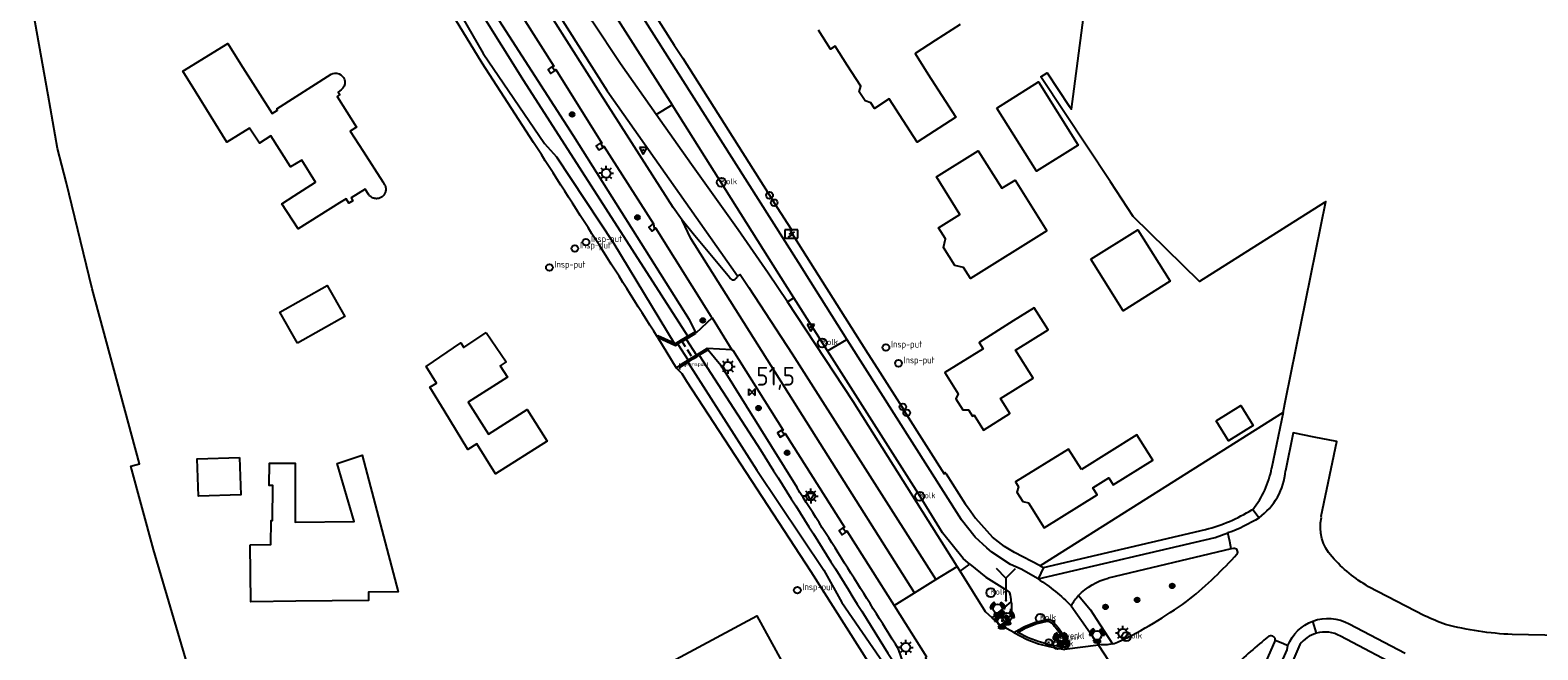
# Model space of a CAD drawing. Header units: metres. Extents: x 155581 to 157790, y 453982 to 460043.
# Tile 55 of 79: x 156000 to 156202, y 458437 to 458520. Entities that reach past the tile are written whole.
import ezdxf

# ---------------------------------------------------------------- set-up
doc = ezdxf.new("R2010")
doc.units = ezdxf.units.M
doc.header["$LTSCALE"] = 4
doc.linetypes.add('STIPPELFIJN', pattern=[0.375, 0.25, -0.125])
doc.layers.get('0').update_dxf_attribs({"linetype": 'CONTINUOUS'})
for name, color, linetype in [('G_BTD', 3, 'CONTINUOUS'), ('G_KWDUPM1', 11, 'ByLayer'), ('G_OTD', 32, 'CONTINUOUS'), ('G_OWG', 6, 'CONTINUOUS'), ('G_OWT', 6, 'CONTINUOUS'), ('G_PND', 1, 'CONTINUOUS'), ('G_WGD', 7, 'CONTINUOUS'), ('G_WGI', 1, 'CONTINUOUS'), ('G_WTD', 5, 'CONTINUOUS'), ('LKWDUP', 5, 'CONTINUOUS'), ('PPALHM', 10, 'CONTINUOUS'), ('PVGO', 102, 'CONTINUOUS')]:
    doc.layers.add(name, color=color, linetype=linetype)
for name, color, linetype, true_color in [('PBAK', 7, 'CONTINUOUS', 0xbd2877), ('PBRD', 7, 'CONTINUOUS', 0xbd2877), ('PKST', 7, 'CONTINUOUS', 0xbd2877), ('PPAL', 7, 'CONTINUOUS', 0xbd2877), ('PPUT', 7, 'CONTINUOUS', 0xbd2877)]:
    doc.layers.add(name, color=color, linetype=linetype, true_color=true_color)
doc.styles.add('ISO', font='ISO')
doc.styles.get("Standard").update_dxf_attribs({"font": 'ISO'})

# ---------------------------------------------------------------- blocks, each defined once
blk = doc.blocks.new('verkeersbord')
at = {"color": 0}
for p, q in [((0.5, 0.32), (-0.5, 0.32)), ((-0.5, 0.32), (0, -0.6)), ((0, -0.6), (0.5, 0.32))]:
    blk.add_line(p, q, dxfattribs=at)
blk = doc.blocks.new('verkeersbord-pl')
at = {"linetype": 'Continuous'}
blk.add_circle((0, 0), 0.03, dxfattribs=at)
blk = doc.blocks.new('boom')
at = {"color": 0}
for radius in [0.315, 0.225, 0.135]:
    blk.add_circle((0, 0), radius, dxfattribs=at)
blk = doc.blocks.new('kolk')
at = {"color": 0}
blk.add_circle((0, 0), 0.6, dxfattribs=at)
at = {"color": 0, "linetype": 'Continuous', "style": 'ISO'}
blk.add_attdef('KOLK', (-0.04, -0.26), '', height=0.8, dxfattribs=at)
blk = doc.blocks.new('verkeerslicht')
at = {"color": 0, "linetype": 'Continuous'}
for p, q in [((-1, 0), (-0.6, 0)), ((-0.3, 0.52), (-0.5, 0.86)), ((0.3, 0.52), (0.5, 0.86)), ((0.6, 0), (1, 0)), ((-0.3, -0.52), (-0.5, -0.86)), ((0.3, -0.52), (0.5, -0.86))]:
    blk.add_line(p, q, dxfattribs=at)
at = {"color": 0}
blk.add_circle((0, 0), 0.6, dxfattribs=at)
at = {"color": 0, "linetype": 'Continuous'}
for radius, start, end in [(0.996, 119.9985, 179.9935), (0.897, 119.9989, 179.9928), (0.797, 119.9994, 179.9919), (0.697, 120, 179.9907), (0.697, 0.0093, 60), (0.797, 0.0081, 60.0006), (0.897, 0.0072, 60.0011), (0.996, 0.0065, 60.0015), (0.996, 240.0015, 299.9985), (0.897, 240.0011, 299.9989), (0.797, 240.0006, 299.9994), (0.697, 240, 300)]:
    blk.add_arc((0, 0), radius, start, end, dxfattribs=at)
blk = doc.blocks.new('drukknoppaal')
at = {"linetype": 'ByBlock', "lineweight": -2}
h = blk.add_hatch(color=0, dxfattribs=at)
h.dxf.hatch_style = 1
h.paths.add_polyline_path([(0.15, 0.8), (-0.15, 0.8), (-0.15, -0.1), (0, -0.1, -0.414214), (-0.1, 0, -1), (0.1, 0, -0.414214), (0, -0.1), (0.15, -0.1)])
h.paths.add_polyline_path([(-0.1, 0.3, -1), (0.1, 0.3, -1)], flags=16)
at = {"linetype": 'ByBlock', "lineweight": -2, "true_color": 0x681648}
h = blk.add_hatch(color=219, dxfattribs=at)
h.dxf.hatch_style = 1
h.paths.add_polyline_path([(0.1, 0, 1), (-0.1, 0, 1)])
at = {"color": 0, "linetype": 'ByBlock', "lineweight": -2}
blk.add_attdef('DRUKKNOPPAAL', (0.5, 0.35), '', height=0.5, dxfattribs=at)
blk = doc.blocks.new('wegwijzer')
at = {"color": 0}
for q in [(-0.424, 1.424), (0.424, 1.424), (0, 0)]:
    blk.add_line((0, 1), q, dxfattribs=at)
blk = doc.blocks.new('verklikker')
at = {"color": 0}
blk.add_circle((0, 0), 0.45, dxfattribs=at)
at = {"color": 0, "style": 'ISO'}
blk.add_attdef('VERKLIKKER', (0.7, 0), '', height=0.9, dxfattribs=at)
blk = doc.blocks.new('lichtmast')
at = {"color": 0}
for p, q in [((-0.6, 0), (-1, 0)), ((-0.71, 0.71), (-0.42, 0.42)), ((0, 0.6), (0, 1)), ((0.42, 0.42), (0.71, 0.71)), ((0.6, 0), (1, 0)), ((-0.42, -0.42), (-0.71, -0.71)), ((0, -0.6), (0, -1)), ((0.42, -0.42), (0.71, -0.71))]:
    blk.add_line(p, q, dxfattribs=at)
blk.add_circle((0, 0), 0.6, dxfattribs=at)
blk = doc.blocks.new('strooikist')
at = {"color": 0}
blk.add_circle((0, 0), 0.45, dxfattribs=at)
at = {"color": 0, "style": 'ISO'}
blk.add_attdef('STROOIKIST', (0.7, 0), '', height=0.9, dxfattribs=at)
blk = doc.blocks.new('waterleidingput')
at = {"linetype": 'ByBlock', "lineweight": -2}
h = blk.add_hatch(color=0, dxfattribs=at)
h.dxf.hatch_style = 1
edge = h.paths.add_edge_path()
edge.add_spline(control_points=[(0.44, 0), (0.44, 0.04), (0.43, 0.09), (0.36, 0.2), (0.28, 0.26), (0.09, 0.32), (-0.02, 0.33), (-0.22, 0.29), (-0.31, 0.24), (-0.42, 0.12), (-0.44, 0.06), (-0.44, -0.06), (-0.42, -0.12), (-0.33, -0.22), (-0.28, -0.26), (-0.1, -0.33), (0.04, -0.33), (0.27, -0.27), (0.37, -0.2), (0.43, -0.08), (0.44, -0.04), (0.44, 0)], knot_values=[0, 0, 0, 0, 0.380029, 0.380029, 1.118666, 1.118666, 1.857303, 1.857303, 2.59594, 2.59594, 3.13294, 3.13294, 3.66994, 3.66994, 4.20694, 4.20694, 5.079565, 5.079565, 5.952189, 5.952189, 6.283185, 6.283185, 6.283185, 6.283185], degree=3, periodic=0)
edge = h.paths.add_edge_path(flags=16)
edge.add_ellipse((0, 0), major_axis=(0.392, 0), ratio=0.689655, start_angle=0, end_angle=360)
h = blk.add_hatch(color=0, dxfattribs=at)
h.dxf.hatch_style = 1
h.paths.add_polyline_path([(-0.05, -0.09, -0.141608), (-0.09, -0.05), (-0.1, -0.09), (-0.17, 0.17), (-0.22, 0.17), (-0.13, -0.17), (-0.08, -0.17)])
at = {"linetype": 'ByBlock', "lineweight": -2, "true_color": 0x104b6e}
h = blk.add_hatch(color=156, dxfattribs=at)
h.dxf.hatch_style = 1
h.paths.add_polyline_path([(0.1, 0, 1), (-0.1, 0, 1)])
at = {"linetype": 'ByBlock', "lineweight": -2}
h = blk.add_hatch(color=0, dxfattribs=at)
h.dxf.hatch_style = 1
h.paths.add_polyline_path([(0.02, 0.17), (-0.03, 0.17), (-0.05, 0.09, -0.269854), (0.05, 0.09)])
h = blk.add_hatch(color=0, dxfattribs=at)
h.dxf.hatch_style = 1
h.paths.add_polyline_path([(0.23, 0.17), (0.17, 0.17), (0.1, -0.09), (0.09, -0.05, -0.141608), (0.05, -0.09), (0.07, -0.17), (0.12, -0.17)])
at = {"color": 0, "linetype": 'ByBlock', "lineweight": -2}
blk.add_attdef('WATERLEIDINGPUT', (0.5, 0.35), '', height=0.5, dxfattribs=at)
blk = doc.blocks.new('klok')
at = {"color": 0}
blk.add_circle((0, 0), 0.45, dxfattribs=at)
at = {"style": 'ISO'}
blk.add_attdef('KLOK', (0.7, 0), '', height=0.9, dxfattribs=at)
blk = doc.blocks.new('grensmarkering')
at = {"linetype": 'ByBlock', "lineweight": -2}
h = blk.add_hatch(color=0, dxfattribs=at)
h.dxf.hatch_style = 1
h.paths.add_polyline_path([(0.09, 0.55, 0.219912), (0.05, 0.61, -0.457379), (0.04, 0.66, 2.245674), (-0.04, 0.66, -0.457379), (-0.05, 0.61, 0.219912), (-0.09, 0.55), (-0.15, 0.04), (-0.18, 0.04), (-0.18, 0.01, 0.018367), (-0.1, 0, -0.954633), (0.1, 0, 0.018367), (0.18, 0.01), (0.18, 0.04), (0.15, 0.04)])
at = {"linetype": 'ByBlock', "lineweight": -2, "true_color": 0x681648}
h = blk.add_hatch(color=219, dxfattribs=at)
h.dxf.hatch_style = 1
h.paths.add_polyline_path([(0.1, 0, 1), (-0.1, 0, 1)])
at = {"linetype": 'ByBlock', "lineweight": -2}
h = blk.add_hatch(color=0, dxfattribs=at)
h.dxf.hatch_style = 1
h.paths.add_polyline_path([(0.18, -0.04, -0.022381), (0.08, -0.06, -0.528879), (-0.08, -0.06, -0.022381), (-0.18, -0.04), (-0.18, -0.13, 0.083333), (0.18, -0.13)])
at = {"color": 0, "linetype": 'ByBlock', "lineweight": -2}
blk.add_attdef('GRENSMARKERING', (0.5, 0.35), '', height=0.5, dxfattribs=at)
blk = doc.blocks.new('kilometerpaal')
at = {"color": 0}
for p, q in [((-0.44, 0.44), (0.44, -0.44)), ((-0.44, -0.44), (-0.44, 0.44)), ((0.44, 0.44), (-0.44, -0.44)), ((0.44, -0.44), (0.44, 0.44))]:
    blk.add_line(p, q, dxfattribs=at)
at = {"color": 0, "style": 'ISO'}
blk.add_attdef('KILOMETERPAAL', (0.59, 0.87), '', height=2.5, dxfattribs=at)
blk = doc.blocks.new('verkeersteller')
at = {"color": 0}
blk.add_circle((0, 0), 0.45, dxfattribs=at)
blk = doc.blocks.new('schk-electra')
at = {"color": 0}
for p, q in [((0.86, 0.56), (-0.86, 0.56)), ((-0.86, 0.56), (-0.86, -0.56)), ((0.86, -0.56), (0.86, 0.56)), ((-0.86, -0.56), (0.86, -0.56))]:
    blk.add_line(p, q, dxfattribs=at)
blk.add_lwpolyline([(-0.43, -0.35), (0.24, -0.02), (-0.24, 0.02), (0.41, 0.32)], dxfattribs=at)

msp = doc.modelspace()

# ---------------------------------------------------------------- linework, layer by layer
at = {"layer": 'G_BTD', "linetype": 'Continuous', "transparency": 33554687}
for points in [[(156167.845, 458469.126), (156166.317, 458461.609)], [(156184.347, 458434.521), (156175.531, 458439.146)]]:
    msp.add_lwpolyline(points, dxfattribs=at)
for points in [[(156163.795, 458456.116, 0.1216301), (156166.317, 458461.609)], [(156175.531, 458439.146, 0.2025583), (156172.307, 458439.539)]]:
    msp.add_lwpolyline(points, format="xyb", dxfattribs=at)
at = {"layer": 'G_KWDUPM1', "transparency": 33554687}
for points in [[(156087.759, 458479.129), (156087.879, 458478.944)], [(156087.879, 458478.944), (156089.271, 458476.8)], [(156086.65, 458478.451), (156086.767, 458478.271)], [(156086.767, 458478.271), (156088.164, 458476.118)], [(156088.164, 458476.118), (156088.275, 458475.947)], [(156089.271, 458476.8), (156089.38, 458476.633)]]:
    msp.add_lwpolyline(points, dxfattribs=at)
at = {"layer": 'G_OTD', "linetype": 'Continuous', "transparency": 33554687}
for points in [[(156167.845, 458469.126), (156168.218, 458470.963), (156173.593, 458497.378), (156173.386, 458497.247), (156156.642, 458486.685), (156147.785, 458495.389), (156144.736, 458500), (156135.418, 458514.099), (156136.252, 458514.614), (156139.215, 458510.159), (156139.485, 458509.753), (156143.043, 458536.73)], [(156021.075, 458435.291), (156016.529, 458450.734), (156013.501, 458461.92), (156014.667, 458462.225), (156013.637, 458466.048), (156008.315, 458485.685), (156004.807, 458500), (156003.666, 458504.499), (156002.421, 458511.617), (156000, 458525.15)], [(156121.229, 458518.931), (156118.56, 458517.192), (156120.264, 458514.491), (156124.016, 458508.7), (156118.814, 458505.33), (156115.062, 458511.12), (156113.115, 458509.859), (156112.637, 458510.597), (156111.844, 458510.848), (156111.069, 458512.067), (156111.266, 458512.82), (156109.469, 458515.635), (156107.837, 458518.19), (156107.238, 458517.808), (156105.613, 458520.353)], [(156124.582, 458521.115), (156121.229, 458518.931)], [(156041.612, 458514.358), (156041.814, 458514.183), (156041.965, 458513.987), (156042.091, 458513.718), (156042.143, 458513.496), (156042.142, 458513.145), (156042.054, 458512.828), (156041.897, 458512.557), (156041.663, 458512.322), (156041.278, 458512.025), (156041.497, 458511.7), (156041.124, 458511.448), (156043.741, 458507.362), (156042.882, 458506.812), (156044.61, 458504.109), (156047.237, 458500), (156047.493, 458499.598), (156047.512, 458499.56), (156047.553, 458499.468), (156047.585, 458499.374), (156047.611, 458499.277), (156047.628, 458499.179), (156047.637, 458499.079), (156047.639, 458498.979), (156047.632, 458498.879), (156047.618, 458498.78), (156047.596, 458498.683), (156047.566, 458498.587), (156047.528, 458498.495), (156047.483, 458498.405), (156047.431, 458498.32), (156047.373, 458498.239), (156047.308, 458498.163), (156047.237, 458498.092), (156047.161, 458498.027), (156047.08, 458497.968), (156046.995, 458497.917), (156046.905, 458497.872), (156046.813, 458497.834), (156046.717, 458497.804), (156046.62, 458497.782), (156046.521, 458497.767), (156046.421, 458497.76), (156046.321, 458497.762), (156046.221, 458497.771), (156046.123, 458497.789), (156046.026, 458497.814), (156045.932, 458497.847), (156045.84, 458497.887), (156045.752, 458497.934), (156045.668, 458497.988), (156045.589, 458498.049), (156045.514, 458498.116), (156045.446, 458498.189), (156045.383, 458498.267), (156044.9, 458499.04), (156043.01, 458497.856), (156043.244, 458497.483), (156042.693, 458497.138), (156042.316, 458497.74), (156041.46, 458497.204), (156035.905, 458493.727), (156033.738, 458497.055), (156035.378, 458498.123), (156038.242, 458499.988), (156036.387, 458502.915), (156034.883, 458502.013), (156032.231, 458506.196), (156030.716, 458505.209), (156029.39, 458507.225), (156026.366, 458505.311), (156022.158, 458512.102), (156020.462, 458514.839), (156026.469, 458518.561), (156028.193, 458515.841), (156032.433, 458509.152), (156033.158, 458509.611), (156033.056, 458509.801), (156040.336, 458514.452), (156040.567, 458514.539), (156040.816, 458514.58), (156041.093, 458514.566), (156041.376, 458514.486), (156041.612, 458514.358)], [(156129.524, 458509.904), (156135.098, 458513.4), (156140.411, 458504.928), (156134.837, 458501.432), (156129.524, 458509.904)], [(156136.195, 458493.461), (156125.98, 458487.065), (156125.032, 458488.547), (156123.888, 458488.815), (156122.378, 458491.212), (156122.62, 458492.367), (156121.689, 458493.852), (156124.568, 458495.647), (156121.415, 458500.687), (156127.009, 458504.19), (156130.166, 458499.148), (156131.938, 458500.258), (156136.195, 458493.461)], [(156142.101, 458489.641), (156148.415, 458493.594), (156152.74, 458486.686), (156146.425, 458482.733), (156142.101, 458489.641)], [(156035.83, 458478.395), (156033.455, 458482.567), (156039.782, 458486.132), (156042.157, 458481.96), (156035.83, 458478.395)], [(156061.111, 458479.838), (156063.787, 458475.884), (156062.986, 458475.345), (156063.947, 458473.832), (156058.692, 458470.503), (156061.4, 458466.229), (156066.604, 458469.526), (156069.285, 458465.293), (156062.363, 458460.908), (156059.828, 458464.901), (156058.646, 458464.151), (156055.459, 458469.377), (156053.532, 458472.496), (156054.429, 458473.051), (156053.047, 458475.287), (156057.684, 458478.425), (156058.105, 458477.803), (156061.111, 458479.838)], [(156167.845, 458469.126), (156135.294, 458448.578)], [(156158.89, 458467.976), (156162.193, 458470.036), (156163.859, 458467.364), (156160.556, 458465.305), (156158.89, 458467.976)], [(156028.06, 458463.08), (156028.23, 458458.083), (156022.563, 458457.89), (156022.393, 458462.887), (156028.06, 458463.08)], [(156029.455, 458451.396), (156032.235, 458451.43), (156032.286, 458454.632), (156032.486, 458454.63), (156032.532, 458459.31), (156032.042, 458459.315), (156032.072, 458462.335), (156032.99, 458462.326), (156035.522, 458462.327), (156035.511, 458459.254), (156035.495, 458454.43), (156043.397, 458454.51), (156041.123, 458462.284), (156044.501, 458463.392), (156049.319, 458445.077), (156045.339, 458445.042), (156045.348, 458443.932), (156035.584, 458443.817), (156029.549, 458443.746), (156029.455, 458451.396)]]:
    msp.add_lwpolyline(points, dxfattribs=at)
at = {"layer": 'G_OWG', "linetype": 'Continuous', "transparency": 33554687}
for points in [[(156082.725, 458523.971), (156086.278, 458518.319), (156087.417, 458516.586), (156099.059, 458498.21), (156099.679, 458497.22), (156101.475, 458494.423), (156101.955, 458493.677), (156102.036, 458493.551), (156101.851, 458493.403), (156105.615, 458487.466), (156110.545, 458479.692), (156112.231, 458477.033), (156113.529, 458474.987), (156114.753, 458473.052), (156116.805, 458469.809), (156117.323, 458468.99), (156122.431, 458460.916), (156122.603, 458461.064), (156122.734, 458460.874), (156125.259, 458456.87), (156125.697, 458456.279), (156126.663, 458454.974), (156128.94, 458452.409)], [(156069.975, 458515.398), (156069.932, 458515.455), (156069.384, 458515.07), (156069.772, 458514.534), (156070.297, 458514.874), (156070.235, 458514.96)], [(156076.441, 458505.104), (156076.379, 458505.216), (156075.841, 458504.851), (156076.186, 458504.317), (156076.754, 458504.627), (156076.696, 458504.723)], [(156083.488, 458494.379), (156083.32, 458494.28), (156082.862, 458493.953), (156083.312, 458493.392), (156083.669, 458493.666), (156083.613, 458493.765)], [(156089.185, 458479.735), (156089.096, 458479.929)], [(156090.814, 458477.53), (156090.715, 458477.689)], [(156100.72, 458466.656), (156100.68, 458466.737), (156100.131, 458466.407), (156100.491, 458465.808), (156101.044, 458466.153), (156101.014, 458466.206)], [(156108.925, 458453.598), (156108.894, 458453.652), (156108.374, 458453.294), (156108.771, 458452.727), (156109.299, 458453.088), (156109.241, 458453.171)], [(156135.294, 458448.578), (156131.859, 458450.356), (156130.549, 458451.157), (156128.94, 458452.409)], [(156124.588, 458447.836), (156125.582, 458448.563), (156125.902, 458448.797)], [(156135.294, 458448.578), (156135.744, 458448.346)], [(156140.423, 458444.578), (156142.048, 458442.663), (156142.842, 458441.431), (156144.995, 458438.112)], [(156128.883, 458441.586), (156131.439, 458443.763)]]:
    msp.add_lwpolyline(points, dxfattribs=at)
at = {"layer": 'G_OWT', "linetype": 'Continuous', "transparency": 33554687}
for points in [[(156043.572, 458551.269), (156044.714, 458550.101), (156055.097, 458533.666), (156072.748, 458506.233), (156088.298, 458481.576), (156089.096, 458479.929)], [(156067.45, 458505.287), (156060.567, 458515.898), (156051.595, 458530.663), (156040.964, 458547.564), (156040.318, 458547.805)], [(156086.274, 458478.382), (156084.092, 458479.39), (156084.05, 458479.184)], [(156088.086, 458479.329), (156089.096, 458479.929)], [(156090.814, 458477.53), (156089.61, 458476.776)], [(156090.814, 458477.53), (156092.511, 458475.444), (156102.694, 458459.091)], [(156114.103, 458432.855), (156104.65, 458447.762), (156087.989, 458473.265), (156087.327, 458474.279), (156086.545, 458475.101)], [(156086.988, 458475.393), (156087.116, 458475.227), (156088.1, 458475.838)], [(156117.205, 458433.149), (156117.628, 458433.691), (156116.335, 458437.392)]]:
    msp.add_lwpolyline(points, dxfattribs=at)
for points in [[(156084.05, 458479.184, 0.002224), (156067.45, 458505.287)], [(156116.335, 458437.392, 0.0022622), (156102.694, 458459.091)]]:
    msp.add_lwpolyline(points, format="xyb", dxfattribs=at)
at = {"layer": 'G_PND', "linetype": 'Continuous', "transparency": 33554687}
for points in [[(156131.699, 458481.382), (156127.138, 458478.509), (156127.676, 458477.655), (156122.557, 458474.468), (156124.342, 458471.633), (156124.017, 458470.957), (156124.957, 458469.481), (156125.716, 458469.453), (156126.235, 458468.628), (156126.463, 458468.772), (156127.737, 458466.75), (156131.249, 458468.961), (156129.98, 458470.975), (156134.355, 458473.73), (156132.016, 458477.445), (156136.365, 458480.184), (156134.499, 458483.146), (156131.699, 458481.382)], [(156140.826, 458461.46), (156139.106, 458464.218), (156131.991, 458459.828), (156132.386, 458459.151), (156132.205, 458458.434), (156132.979, 458457.208), (156133.748, 458457.03), (156135.848, 458453.664), (156142.949, 458458.094), (156142.367, 458459.027), (156144.497, 458460.356), (156145.079, 458459.423), (156150.382, 458462.731), (156148.275, 458466.108), (156140.826, 458461.46)], [(156088.507, 458426.7), (156084.112, 458434.757), (156097.34, 458441.882), (156101.699, 458433.944), (156088.507, 458426.7)]]:
    msp.add_lwpolyline(points, dxfattribs=at)
at = {"layer": 'G_WGD', "linetype": 'Continuous', "transparency": 33554687}
for points in [[(156053.872, 458566.626), (156078.51, 458527.716), (156102.871, 458489.249)], [(156087.342, 458494.873), (156086.138, 458496.592), (156076.405, 458511.789), (156047.042, 458558.105), (156044.248, 458562.762)], [(156045.087, 458563.279), (156047.889, 458558.594), (156077.311, 458512.222), (156094.773, 458487.432)], [(156062.24, 458527.73), (156062.401, 458527.809), (156070.145, 458515.512), (156069.975, 458515.398)], [(156083.844, 458509.026), (156079.079, 458515.847), (156075.281, 458521.529), (156072.642, 458525.571)], [(156075.787, 458526.425), (156085.995, 458510.348)], [(156069.975, 458515.398), (156070.235, 458514.96)], [(156070.235, 458514.96), (156070.416, 458515.065), (156076.593, 458505.191), (156076.441, 458505.104)], [(156083.844, 458509.026), (156085.995, 458510.348)], [(156100.32, 458487.64), (156085.995, 458510.348)], [(156101.445, 458483.934), (156098.87, 458487.789), (156094.866, 458493.565), (156088.589, 458502.347), (156083.844, 458509.026)], [(156076.441, 458505.104), (156076.696, 458504.723)], [(156076.696, 458504.723), (156076.854, 458504.798), (156083.488, 458494.379)], [(156083.488, 458494.379), (156083.613, 458493.765)], [(156083.613, 458493.765), (156083.761, 458493.847), (156091.211, 458482.024), (156091.352, 458481.773)], [(156118.496, 458444.956), (156105.815, 458464.953), (156088.498, 458492.418), (156087.342, 458494.873)], [(156094.029, 458486.904), (156093.732, 458487.173), (156088.827, 458493.045), (156087.342, 458494.873)], [(156102.871, 458489.249), (156104.544, 458486.603)], [(156094.773, 458487.432), (156095.114, 458487.603), (156096.276, 458485.879), (156102.069, 458476.986), (156121.345, 458446.733)], [(156102.327, 458484.46), (156100.32, 458487.64)], [(156104.544, 458486.603), (156109.413, 458478.885)], [(156101.445, 458483.934), (156102.327, 458484.46)], [(156124.172, 458448.496), (156110.254, 458470.572), (156101.445, 458483.934)], [(156106.818, 458477.387), (156102.327, 458484.46)], [(156091.352, 458481.773), (156089.185, 458479.735)], [(156091.352, 458481.773), (156094.022, 458477.521)], [(156084.05, 458479.184), (156086.545, 458475.101)], [(156084.05, 458479.184), (156086.437, 458478.071), (156086.767, 458478.271)], [(156086.767, 458478.271), (156087.323, 458478.608), (156087.879, 458478.944)], [(156087.879, 458478.944), (156089.185, 458479.735)], [(156106.818, 458477.387), (156109.413, 458478.885)], [(156109.413, 458478.885), (156124.723, 458454.787)], [(156090.715, 458477.689), (156089.271, 458476.8)], [(156094.022, 458477.521), (156090.715, 458477.689)], [(156094.022, 458477.521), (156094.084, 458477.433), (156094.132, 458477.467), (156100.872, 458466.731), (156100.72, 458466.656)], [(156125.364, 458449.239), (156125.003, 458449.535), (156122.232, 458452.999), (156118.996, 458458.208), (156106.818, 458477.387)], [(156086.988, 458475.393), (156086.545, 458475.101)], [(156088.164, 458476.118), (156086.988, 458475.393)], [(156089.271, 458476.8), (156088.164, 458476.118)], [(156100.72, 458466.656), (156101.014, 458466.206)], [(156101.014, 458466.206), (156101.153, 458466.298), (156109.116, 458453.734), (156108.925, 458453.598)], [(156172.979, 458455.05), (156172.976, 458455.209), (156175.042, 458465.215), (156172.038, 458465.818), (156169.196, 458466.396), (156168.181, 458461.312)], [(156128.165, 458450.986), (156126.614, 458452.396), (156124.723, 458454.787)], [(156163.679, 458456.08), (156163.795, 458456.116)], [(156163.795, 458456.116), (156164.629, 458455.015)], [(156108.925, 458453.598), (156109.241, 458453.171)], [(156109.241, 458453.171), (156109.387, 458453.261), (156115.738, 458443.236)], [(156135.02, 458446.804), (156158.746, 458452.381), (156160.467, 458452.992)], [(156135.744, 458448.346), (156157.474, 458453.439)], [(156160.915, 458450.854), (156160.718, 458451.833), (156160.467, 458452.992)], [(156135.02, 458446.804), (156132.773, 458448.14), (156131.331, 458448.744), (156128.821, 458450.389), (156128.165, 458450.986)], [(156160.915, 458450.854), (156144.406, 458446.927)], [(156161.194, 458450.896), (156160.915, 458450.854)], [(156125.902, 458448.797), (156125.364, 458449.239)], [(156125.902, 458448.797), (156128.017, 458447.06), (156130.907, 458445.252), (156131.266, 458444.938)], [(156161.336, 458449.795), (156161.662, 458450.116)], [(156118.496, 458444.956), (156121.345, 458446.733)], [(156121.345, 458446.733), (156124.172, 458448.496)], [(156124.588, 458447.836), (156124.172, 458448.496)], [(156128.883, 458441.586), (156127.979, 458442.419), (156124.588, 458447.836)], [(156135.744, 458448.346), (156135.02, 458446.804)], [(156115.738, 458443.236), (156118.496, 458444.956)], [(156186.805, 458441.887), (156179.311, 458445.763)], [(156115.738, 458443.236), (156120.094, 458436.359), (156119.927, 458436.245), (156120.108, 458436.003)], [(156139.467, 458443.217), (156143.066, 458438.069)], [(156129.977, 458440.638), (156128.883, 458441.586)], [(156130.826, 458441.285), (156129.977, 458440.638)], [(156131.788, 458439.614), (156129.977, 458440.638)], [(156131.788, 458439.614), (156133.193, 458440.442), (156134.67, 458441.018), (156136.205, 458441.39), (156136.611, 458441.368), (156137.066, 458441.082), (156137.716, 458440.314), (156138.989, 458438.57), (156139.164, 458438.209), (156139.147, 458437.819), (156138.925, 458437.474), (156138.553, 458437.376)], [(156172.307, 458439.539), (156171.842, 458441.166)], [(156176.705, 458440.796), (156184.199, 458436.888)], [(156131.788, 458439.614), (156133.582, 458438.702), (156135.078, 458438.135), (156136.546, 458437.74), (156138.553, 458437.376)], [(156165.955, 458439.132), (156165.292, 458438.595)], [(156166.776, 458438.864), (156166.608, 458439.052)], [(156166.794, 458438.624), (156167.833, 458438.188), (156168.508, 458437.894)], [(156224.703, 458438.848), (156198.536, 458439.36)], [(156143.136, 458437.96), (156138.553, 458437.376)], [(156143.066, 458438.069), (156143.136, 458437.96)], [(156143.136, 458437.96), (156146.555, 458432.683)], [(156165.298, 458435.111), (156166.738, 458438.377)], [(156168.395, 458437.323), (156168.508, 458437.894)]]:
    msp.add_lwpolyline(points, dxfattribs=at)
for points in [[(156094.029, 458486.904, 0.4258371), (156094.773, 458487.432)], [(156164.629, 458455.015, 0.2178193), (156168.181, 458461.312)], [(156157.474, 458453.439, 0.0748864), (156163.679, 458456.08)], [(156164.629, 458455.015, -0.0635951), (156160.467, 458452.992)], [(156174.406, 458449.774, -0.2432238), (156172.979, 458455.05)], [(156161.662, 458450.116, 0.7100302), (156161.194, 458450.896)], [(156154.917, 458443.791, 0.0424197), (156161.336, 458449.795)], [(156179.311, 458445.763, -0.0767318), (156174.406, 458449.774)], [(156135.02, 458446.804, -0.0569942), (156139.467, 458443.217)], [(156140.423, 458444.578, -0.130777), (156144.406, 458446.927)], [(156131.439, 458443.763, 0.0331005), (156131.266, 458444.938)], [(156140.423, 458444.578, 0.0470397), (156139.467, 458443.217)], [(156131.439, 458443.763, -0.0365058), (156131.451, 458442.448)], [(156145.863, 458438.419, 0.0455798), (156154.917, 458443.791)], [(156130.826, 458441.285, 0.0621249), (156131.321, 458441.98)], [(156131.321, 458441.98, 0.1108663), (156131.451, 458442.448)], [(156168.508, 458437.894, -0.2110216), (156171.842, 458441.166)], [(156171.842, 458441.166, -0.2212491), (156176.705, 458440.796)], [(156189.605, 458440.718, -0.0224616), (156186.805, 458441.887)], [(156198.536, 458439.36, -0.0521802), (156189.605, 458440.718)], [(156165.292, 458438.595, 0.0306267), (156160.644, 458434.363)], [(156166.608, 458439.052, 0.287896), (156165.955, 458439.132)], [(156166.738, 458438.377, 0.0796348), (156166.794, 458438.624)], [(156166.794, 458438.624, 0.1000622), (156166.776, 458438.864)], [(156172.307, 458439.539, 0.1645223), (156170.107, 458438.019)], [(156144.995, 458438.112, -0.1156043), (156143.066, 458438.069)], [(156144.995, 458438.112, 0.0724784), (156145.863, 458438.419)], [(156161.772, 458424.371, 0.0294531), (156168.395, 458437.323)], [(156170.107, 458438.019, -0.0349446), (156162.798, 458423.559)]]:
    msp.add_lwpolyline(points, format="xyb", dxfattribs=at)
at = {"layer": 'G_WGI', "linetype": 'Continuous', "transparency": 33554687}
msp.add_lwpolyline([(156094.029, 458486.904, 0.4245675), (156094.773, 458487.432)], format="xyb", dxfattribs=at)
msp.add_lwpolyline([(156135.155, 458438.373), (156133.683, 458438.931), (156132.308, 458439.63), (156133.303, 458440.216), (156134.745, 458440.779), (156136.228, 458441.138), (156136.533, 458441.122), (156136.9, 458440.891), (156137.519, 458440.159), (156138.774, 458438.441), (156138.911, 458438.157), (156138.9, 458437.897), (156138.767, 458437.691), (156138.543, 458437.632), (156136.601, 458437.984), (156135.155, 458438.373)], dxfattribs=at)
at = {"layer": 'G_WTD', "linetype": 'Continuous', "transparency": 33554687}
for points in [[(156040.978, 458549.652), (156043.661, 458545.293), (156052.484, 458531.515), (156060.667, 458517.228), (156068.916, 458505.143), (156070.526, 458503.354), (156078.184, 458491.742), (156086.274, 458478.382)], [(156088.086, 458479.329), (156066.157, 458513.543), (156053.927, 458533.051), (156042.789, 458550.366), (156042.554, 458550.635)], [(156087.759, 458479.129), (156087.205, 458478.79), (156086.65, 458478.451)], [(156088.086, 458479.329), (156087.759, 458479.129)], [(156086.65, 458478.451), (156086.424, 458478.313), (156086.274, 458478.382)], [(156088.1, 458475.838), (156088.275, 458475.947)], [(156088.1, 458475.838), (156097.371, 458461.377), (156106.319, 458447.992), (156108.737, 458443.669), (156115.648, 458433.594), (156116.227, 458433.713)], [(156088.275, 458475.947), (156088.827, 458476.29), (156089.38, 458476.633)], [(156089.38, 458476.633), (156089.61, 458476.776)], [(156089.61, 458476.776), (156097.824, 458464.095)]]:
    msp.add_lwpolyline(points, dxfattribs=at)
msp.add_lwpolyline([(156097.824, 458464.095, -0.0021272), (156116.68, 458434.041)], format="xyb", dxfattribs=at)
at = {"layer": 'LKWDUP', "linetype": 'STIPPELFIJN', "lineweight": -3, "transparency": 33554687}
msp.add_lwpolyline([(156087.205, 458478.79), (156088.827, 458476.29)], dxfattribs=at)

# ---------------------------------------------------------------- block references
at = {"layer": 'PBAK', "transparency": 33554687}
msp.add_blockref('strooikist', (156136.487, 458438.272), dxfattribs=at).add_auto_attribs({'STROOIKIST': 'Bak'})
at = {"layer": 'PBRD', "transparency": 33554687}
for p in [(156082.143, 458504.278), (156104.574, 458480.586), (156104.56, 458457.924)]:
    msp.add_blockref('verkeersbord', p, dxfattribs=at)
at = {"layer": 'PBRD', "transparency": 33554687, "xscale": 3, "yscale": 3, "zscale": 3}
msp.add_blockref('wegwijzer', (156130.726, 458443.919), dxfattribs=at)
at = {"layer": 'PBRD', "transparency": 33554687}
msp.add_blockref('verklikker', (156138.034, 458438.76), dxfattribs=at).add_auto_attribs({'VERKLIKKER': 'verkl '})
at = {"layer": 'PKST', "transparency": 33554687}
msp.add_blockref('schk-electra', (156101.982, 458493.015), dxfattribs=at)
at = {"layer": 'PPAL', "transparency": 33554687}
for name, p in [('verkeersbord-pl', (156082.143, 458504.278)), ('lichtmast', (156077.165, 458501.164)), ('verkeersteller', (156099.059, 458498.21)), ('verkeersteller', (156099.679, 458497.22)), ('verkeersbord-pl', (156104.574, 458480.586)), ('lichtmast', (156093.468, 458475.284)), ('verkeersteller', (156116.914, 458469.879)), ('verkeersteller', (156117.431, 458469.058)), ('lichtmast', (156104.565, 458457.922)), ('verkeerslicht', (156129.607, 458442.829)), ('verkeerslicht', (156130.862, 458441.659)), ('verkeersbord-pl', (156130.726, 458443.919)), ('drukknoppaal', (156131.36, 458442.011)), ('verkeerslicht', (156130.202, 458441.148)), ('drukknoppaal', (156130.192, 458441.16)), ('drukknoppaal', (156137.192, 458440.516)), ('lichtmast', (156146.379, 458439.525)), ('lichtmast', (156117.302, 458437.647)), ('verkeerslicht', (156138.034, 458438.76)), ('lichtmast', (156138.217, 458438.521)), ('verkeerslicht', (156142.931, 458439.272))]:
    msp.add_blockref(name, p, dxfattribs=at)
msp.add_blockref('grensmarkering', (156087.004, 458475.01), dxfattribs=at).add_auto_attribs({'GRENSMARKERING': 'grenspaal'})
at = {"layer": 'PPALHM', "transparency": 33554687}
msp.add_blockref('kilometerpaal', (156096.701, 458471.85), dxfattribs=at).add_auto_attribs({'KILOMETERPAAL': '51,5'})
at = {"layer": 'PPUT', "transparency": 33554687}
for name, p, values in [('kolk', (156092.598, 458499.94), {'KOLK': 'Kolk'}), ('klok', (156072.966, 458491.085), {'KLOK': 'Insp-put'}), ('klok', (156074.457, 458491.937), {'KLOK': 'Insp-put'}), ('klok', (156069.559, 458488.53), {'KLOK': 'Insp-put'}), ('kolk', (156106.112, 458478.422), {'KOLK': 'Kolk'}), ('klok', (156114.646, 458477.818), {'KLOK': 'Insp-put'}), ('klok', (156116.325, 458475.702), {'KLOK': 'Insp-put'}), ('kolk', (156119.176, 458457.876), {'KOLK': 'Kolk'}), ('klok', (156102.778, 458445.304), {'KLOK': 'Insp-put'}), ('kolk', (156128.699, 458444.966), {'KOLK': 'Kolk'}), ('kolk', (156135.314, 458441.535), {'KOLK': 'Kolk'}), ('waterleidingput', (156136.429, 458438.311), {'WATERLEIDINGPUT': 'WaterLput'}), ('kolk', (156137.636, 458438.019), {'KOLK': 'Kolk'}), ('kolk', (156146.849, 458439.088), {'KOLK': 'Kolk'})]:
    msp.add_blockref(name, p, dxfattribs=at).add_auto_attribs(values)
at = {"layer": 'PVGO', "transparency": 33554687}
for p in [(156072.608, 458509.039), (156081.355, 458495.242), (156090.102, 458481.445), (156097.583, 458469.707), (156101.411, 458463.713), (156153.008, 458445.886), (156144.065, 458443.062), (156148.301, 458444.003)]:
    msp.add_blockref('boom', p, dxfattribs=at)

doc.saveas('drawing.dxf')
